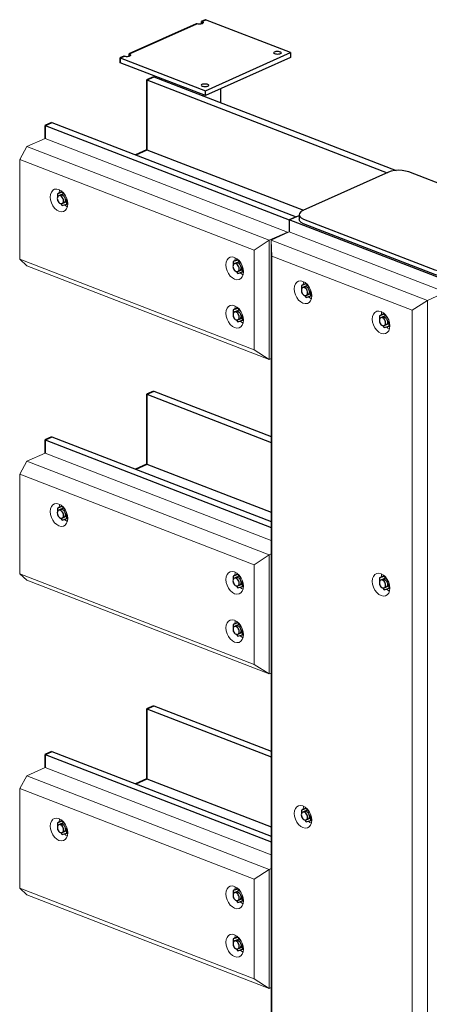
# Model space of a CAD drawing. Header units: millimetres. Extents: x -102180 to -55092, y -1328 to 109139.
# Tile 31 of 42: x -70765 to -69996, y 107289 to 109139. Entities that reach past the tile are written whole.
import ezdxf

# ---------------------------------------------------------------- set-up
doc = ezdxf.new("R2010")
doc.units = ezdxf.units.MM
for name, color, linetype, lineweight in [('N-CO-BC-BETONVORM-G', 50, 'Continuous', 25), ('N-CO-BC-BETONVORM-G-2', 50, 'Continuous', 13), ('N-CO-KC-KUNSTSTOFVORM-G', 7, 'Continuous', 13), ('N-CO-KC-KUNSTSTOFVORM-GD', 90, 'Continuous', 18), ('N-CO-SC-STAALVORM-G', 10, 'Continuous', 25), ('N-CO-SC-STAALVORM-GD', 90, 'Continuous', 35)]:
    doc.layers.add(name, color=color, linetype=linetype, lineweight=lineweight)

# ---------------------------------------------------------------- blocks, each defined once
blk = doc.blocks.new('GM_afdekklepje - GM_afdekklepje-3582460-_3D_ Copy 2')
at = {"layer": 'N-CO-SC-STAALVORM-G'}
for p, q in [((-127858.5, 108852), (-128019, 108780)), ((-127574.1, 108757.4), (-127820.3, 108852.6)), ((-128026.2, 108772.3), (-128026.2, 108763.2)), ((-128017.6, 108764.1), (-127771.3, 108668.9)), ((-127771.3, 108659.8), (-128017.6, 108755)), ((-127733.2, 108669.4), (-127572.6, 108741.5)), ((-127565.4, 108740.1), (-127565.4, 108749.2)), ((-127572.6, 108732.4), (-127733.2, 108660.4))]:
    blk.add_line(p, q, dxfattribs=at)
for points in [[(-127820.3, 108852.6, 0), (-127826.1, 108854.3, 0), (-127832.7, 108855.4, 0), (-127839.7, 108855.6, 0), (-127846.6, 108855.1, 0), (-127853, 108853.9, 0), (-127858.5, 108852, 0)], [(-128019, 108780, 0), (-128023.1, 108777.6, 0), (-128025.6, 108774.8, 0), (-128026.2, 108771.9, 0), (-128025, 108769, 0), (-128022.1, 108766.3, 0), (-128017.6, 108764.1, 0)], [(-128017.6, 108755, 0), (-128022.1, 108757.3, 0), (-128025, 108759.9, 0), (-128026.2, 108762.8, 0)], [(-127572.6, 108741.5, 0), (-127568.6, 108743.9, 0), (-127566.1, 108746.7, 0), (-127565.4, 108749.6, 0), (-127566.6, 108752.5, 0), (-127569.6, 108755.1, 0), (-127574.1, 108757.4, 0)], [(-127565.4, 108740.5, 0), (-127566.1, 108737.6, 0), (-127568.6, 108734.8, 0), (-127572.6, 108732.4, 0)], [(-127771.3, 108668.9, 0), (-127765.6, 108667.2, 0), (-127759, 108666.1, 0), (-127752, 108665.9, 0), (-127745, 108666.4, 0), (-127738.6, 108667.6, 0), (-127733.2, 108669.4, 0)], [(-127733.2, 108660.4, 0), (-127738.6, 108658.5, 0), (-127745, 108657.3, 0), (-127752, 108656.8, 0), (-127759, 108657, 0), (-127765.6, 108658.1, 0), (-127771.3, 108659.8, 0)]]:
    blk.add_polyline3d(points, dxfattribs=at)
blk = doc.blocks.new('GM_Hakorit_2850 - GM_Hakorit_2850-V15-_3D_ Copy 2')
at = {"layer": 'N-CO-KC-KUNSTSTOFVORM-G'}
for p, q in [((-128044.5, 108739.8), (-128078.5, 108724.5)), ((-127751.3, 108626.4), (-128044.5, 108739.8)), ((-128078.5, 108724.5), (-127785.3, 108611.2)), ((-128078.5, 108724.5), (-128078.5, 106133.7)), ((-128077.4, 108694.6), (-128078.5, 108724.5)), ((-127813.6, 108592.6), (-128077.4, 108694.6)), ((-128077.4, 108694.6), (-128077.4, 106140.1)), ((-127785.3, 108611.2), (-127751.3, 108626.4)), ((-127785.3, 108611.2), (-127813.6, 108592.6)), ((-127785.3, 108611.2), (-127785.3, 106020.3)), ((-127813.6, 108592.6), (-127813.6, 106038))]:
    blk.add_line(p, q, dxfattribs=at)
for points in [[(-128018.8, 108606, 0), (-128023.1, 108608.4, 0), (-128027, 108611.9, 0), (-128030.5, 108616.5, 0), (-128033.1, 108621.8, 0), (-128034.7, 108627.3, 0), (-128035.3, 108632.8, 0), (-128034.7, 108637.9, 0), (-128033.1, 108642.2, 0), (-128030.5, 108645.4, 0), (-128027, 108647.4, 0), (-128023.1, 108647.9, 0), (-128018.8, 108646.9, 0)], [(-128018.8, 108646.9, 0), (-128014.5, 108644.6, 0), (-128010.5, 108641, 0), (-128007.1, 108636.4, 0), (-128004.5, 108631.2, 0), (-128002.9, 108625.6, 0), (-128002.3, 108620.1, 0), (-128002.9, 108615, 0), (-128004.5, 108610.7, 0), (-128007.1, 108607.5, 0), (-128010.5, 108605.6, 0), (-128014.5, 108605.1, 0), (-128018.8, 108606, 0)], [(-128017.5, 108646.2, 0), (-128017.7, 108645.5, 0), (-128018.3, 108640.6, 0)], [(-128008.6, 108618.1, 0), (-128006, 108616, 0), (-128003.1, 108614.2, 0)], [(-127872.2, 108549.3, 0), (-127876.5, 108551.7, 0), (-127880.4, 108555.2, 0), (-127883.9, 108559.8, 0), (-127886.5, 108565.1, 0), (-127888.1, 108570.6, 0), (-127888.7, 108576.2, 0), (-127888.1, 108581.2, 0), (-127886.5, 108585.5, 0), (-127883.9, 108588.7, 0), (-127880.4, 108590.7, 0), (-127876.5, 108591.2, 0), (-127872.2, 108590.2, 0)], [(-127872.2, 108590.2, 0), (-127867.9, 108587.9, 0), (-127864, 108584.3, 0), (-127860.5, 108579.7, 0), (-127857.9, 108574.5, 0), (-127856.3, 108568.9, 0), (-127855.7, 108563.4, 0), (-127856.3, 108558.3, 0), (-127857.9, 108554, 0), (-127860.5, 108550.8, 0), (-127864, 108548.9, 0), (-127867.9, 108548.4, 0), (-127872.2, 108549.3, 0)], [(-127870.9, 108589.6, 0), (-127871.1, 108588.9, 0), (-127871.7, 108583.9, 0)], [(-127862, 108561.4, 0), (-127859.5, 108559.3, 0), (-127856.6, 108557.5, 0)], [(-127872.2, 108056.6, 0), (-127876.5, 108058.9, 0), (-127880.4, 108062.5, 0), (-127883.9, 108067.1, 0), (-127886.5, 108072.3, 0), (-127888.1, 108077.9, 0), (-127888.7, 108083.4, 0), (-127888.1, 108088.5, 0), (-127886.5, 108092.8, 0), (-127883.9, 108096, 0), (-127880.4, 108098, 0), (-127876.5, 108098.5, 0), (-127872.2, 108097.5, 0)], [(-127872.2, 108097.5, 0), (-127867.9, 108095.2, 0), (-127864, 108091.6, 0), (-127860.5, 108087, 0), (-127857.9, 108081.8, 0), (-127856.3, 108076.2, 0), (-127855.7, 108070.7, 0), (-127856.3, 108065.6, 0), (-127857.9, 108061.3, 0), (-127860.5, 108058.1, 0), (-127864, 108056.1, 0), (-127867.9, 108055.6, 0), (-127872.2, 108056.6, 0)], [(-127870.9, 108096.8, 0), (-127871.1, 108096.1, 0), (-127871.7, 108091.2, 0)], [(-127862, 108068.7, 0), (-127859.5, 108066.6, 0), (-127856.6, 108064.8, 0)], [(-128018.8, 107620.6, 0), (-128023.1, 107622.9, 0), (-128027, 107626.5, 0), (-128030.5, 107631.1, 0), (-128033.1, 107636.3, 0), (-128034.7, 107641.9, 0), (-128035.3, 107647.4, 0), (-128034.7, 107652.5, 0), (-128033.1, 107656.8, 0), (-128030.5, 107660, 0), (-128027, 107661.9, 0), (-128023.1, 107662.4, 0), (-128018.8, 107661.5, 0)], [(-128018.8, 107661.5, 0), (-128014.5, 107659.1, 0), (-128010.5, 107655.5, 0), (-128007.1, 107651, 0), (-128004.5, 107645.7, 0), (-128002.9, 107640.1, 0), (-128002.3, 107634.6, 0), (-128002.9, 107629.6, 0), (-128004.5, 107625.3, 0), (-128007.1, 107622, 0), (-128010.5, 107620.1, 0), (-128014.5, 107619.6, 0), (-128018.8, 107620.6, 0)], [(-128017.5, 107660.8, 0), (-128017.7, 107660.1, 0), (-128018.3, 107655.1, 0)], [(-128008.6, 107632.6, 0), (-128006, 107630.5, 0), (-128003.1, 107628.8, 0)]]:
    blk.add_polyline3d(points, dxfattribs=at)
blk = doc.blocks.new('GM_Hakorit_1120 - GM_Hakorit_1120-3596844-_3D_ Copy 2')
at = {"layer": 'N-CO-KC-KUNSTSTOFVORM-G'}
for p, q in [((-128503, 108915.3), (-128048.1, 108739.4)), ((-128082.1, 108724.1), (-128537, 108900.1)), ((-128110.4, 108705.5), (-128550.6, 108875.8)), ((-128048.1, 108739.4), (-128082.1, 108724.1)), ((-128048.1, 108738.2), (-128048.1, 108739.4)), ((-128110.4, 108705.5), (-128082.1, 108724.1)), ((-128082.1, 108724.1), (-128082.1, 108500.5)), ((-128110.4, 108518.3), (-128110.4, 108705.5)), ((-128110.4, 108518.3), (-128550.6, 108688.5)), ((-128082.1, 108500.5), (-128537, 108676.4)), ((-128082.1, 108500.5), (-128110.4, 108518.3)), ((-128082.1, 108500.5), (-128078.7, 108502))]:
    blk.add_line(p, q, dxfattribs=at)
for points in [[(-128493.4, 108805.4, 0), (-128492.8, 108810.5, 0), (-128491.1, 108814.8, 0), (-128488.5, 108818, 0)], [(-128488.3, 108818.2, 0), (-128485.1, 108820, 0), (-128481.1, 108820.5, 0), (-128476.9, 108819.5, 0), (-128472.6, 108817.2, 0), (-128468.6, 108813.6, 0), (-128465.2, 108809, 0), (-128462.6, 108803.8, 0), (-128460.9, 108798.2, 0), (-128460.4, 108792.7, 0)], [(-128475.6, 108818.8, 0), (-128475.8, 108818.1, 0), (-128476.4, 108813.2, 0)], [(-128460.4, 108792.7, 0), (-128460.9, 108787.6, 0), (-128462.6, 108783.3, 0), (-128465.2, 108780.1, 0), (-128468.6, 108778.2, 0), (-128472.6, 108777.6, 0), (-128476.9, 108778.6, 0), (-128481.1, 108780.9, 0), (-128485.1, 108784.5, 0), (-128488.5, 108789.1, 0), (-128491.1, 108794.4, 0), (-128492.8, 108799.9, 0), (-128493.4, 108805.4, 0)], [(-128466.6, 108790.7, 0), (-128464.1, 108788.6, 0), (-128461.2, 108786.8, 0)], [(-128163.5, 108677.9, 0), (-128163, 108683, 0), (-128161.3, 108687.3, 0), (-128158.7, 108690.5, 0), (-128155.3, 108692.4, 0), (-128151.3, 108692.9, 0), (-128147.1, 108692, 0), (-128142.8, 108689.6, 0), (-128138.8, 108686, 0), (-128135.4, 108681.5, 0), (-128132.8, 108676.2, 0), (-128131.1, 108670.6, 0), (-128130.6, 108665.1, 0)], [(-128145.8, 108691.3, 0), (-128146, 108690.6, 0), (-128146.5, 108685.6, 0)], [(-128130.6, 108665.1, 0), (-128131.1, 108660.1, 0), (-128132.8, 108655.8, 0), (-128135.4, 108652.5, 0), (-128138.8, 108650.6, 0), (-128142.8, 108650.1, 0), (-128147.1, 108651.1, 0), (-128151.3, 108653.4, 0), (-128155.3, 108657, 0), (-128158.7, 108661.6, 0), (-128161.3, 108666.8, 0), (-128163, 108672.4, 0), (-128163.5, 108677.9, 0)], [(-128136.8, 108663.1, 0), (-128134.3, 108661, 0), (-128131.4, 108659.3, 0)], [(-128163.5, 108587, 0), (-128163, 108592.1, 0), (-128161.3, 108596.4, 0), (-128158.7, 108599.6, 0), (-128155.3, 108601.5, 0), (-128151.3, 108602, 0), (-128147.1, 108601.1, 0), (-128142.8, 108598.7, 0), (-128138.8, 108595.1, 0), (-128135.4, 108590.6, 0), (-128132.8, 108585.3, 0), (-128131.1, 108579.7, 0), (-128130.6, 108574.2, 0)], [(-128145.8, 108600.4, 0), (-128146, 108599.7, 0), (-128146.5, 108594.7, 0)], [(-128130.6, 108574.2, 0), (-128131.1, 108569.2, 0), (-128132.8, 108564.9, 0), (-128135.4, 108561.6, 0), (-128138.8, 108559.7, 0), (-128142.8, 108559.2, 0), (-128147.1, 108560.2, 0), (-128151.3, 108562.5, 0), (-128155.3, 108566.1, 0), (-128158.7, 108570.7, 0), (-128161.3, 108575.9, 0), (-128163, 108581.5, 0), (-128163.5, 108587, 0)], [(-128136.8, 108572.2, 0), (-128134.3, 108570.1, 0), (-128131.4, 108568.4, 0)]]:
    blk.add_polyline3d(points, dxfattribs=at)
at = {"layer": 'N-CO-KC-KUNSTSTOFVORM-GD'}
for p, q in [((-128537, 108900.1), (-128503, 108915.3)), ((-128550.6, 108875.8), (-128537, 108900.1)), ((-128550.6, 108688.5), (-128550.6, 108875.8)), ((-128537, 108676.4), (-128550.6, 108688.5))]:
    blk.add_line(p, q, dxfattribs=at)
blk = doc.blocks.new('GM_Hakorit_1120 - GM_Hakorit_1120-V21-_3D_ Copy 2')
at = {"layer": 'N-CO-KC-KUNSTSTOFVORM-G'}
for p, q in [((-128503, 108324.4), (-128078.5, 108160.2)), ((-128082.1, 108133.2), (-128537, 108309.1)), ((-128110.4, 108114.6), (-128550.6, 108284.9)), ((-128110.4, 108114.6), (-128082.1, 108133.2)), ((-128078.7, 108134.8), (-128082.1, 108133.2)), ((-128082.1, 108133.2), (-128082.1, 107909.6)), ((-128110.4, 107927.3), (-128110.4, 108114.6)), ((-128110.4, 107927.3), (-128550.6, 108097.6)), ((-128082.1, 107909.6), (-128537, 108085.5)), ((-128082.1, 107909.6), (-128110.4, 107927.3)), ((-128082.1, 107909.6), (-128078.7, 107911.1))]:
    blk.add_line(p, q, dxfattribs=at)
for points in [[(-128493.4, 108214.5, 0), (-128492.8, 108219.6, 0), (-128491.1, 108223.9, 0), (-128488.5, 108227.1, 0)], [(-128488.3, 108227.3, 0), (-128485.1, 108229.1, 0), (-128481.1, 108229.6, 0), (-128476.9, 108228.6, 0), (-128472.6, 108226.3, 0), (-128468.6, 108222.7, 0), (-128465.2, 108218.1, 0), (-128462.6, 108212.9, 0), (-128460.9, 108207.3, 0), (-128460.4, 108201.8, 0)], [(-128475.6, 108227.9, 0), (-128475.8, 108227.2, 0), (-128476.4, 108222.3, 0)], [(-128460.4, 108201.8, 0), (-128460.9, 108196.7, 0), (-128462.6, 108192.4, 0), (-128465.2, 108189.2, 0), (-128468.6, 108187.2, 0), (-128472.6, 108186.7, 0), (-128476.9, 108187.7, 0), (-128481.1, 108190, 0), (-128485.1, 108193.6, 0), (-128488.5, 108198.2, 0), (-128491.1, 108203.4, 0), (-128492.8, 108209, 0), (-128493.4, 108214.5, 0)], [(-128466.6, 108199.8, 0), (-128464.1, 108197.7, 0), (-128461.2, 108195.9, 0)], [(-128163.5, 108087, 0), (-128163, 108092.1, 0), (-128161.3, 108096.4, 0), (-128158.7, 108099.6, 0), (-128155.3, 108101.5, 0), (-128151.3, 108102, 0), (-128147.1, 108101.1, 0), (-128142.8, 108098.7, 0), (-128138.8, 108095.1, 0), (-128135.4, 108090.6, 0), (-128132.8, 108085.3, 0), (-128131.1, 108079.7, 0), (-128130.6, 108074.2, 0)], [(-128145.8, 108100.4, 0), (-128146, 108099.7, 0), (-128146.5, 108094.7, 0)], [(-128130.6, 108074.2, 0), (-128131.1, 108069.2, 0), (-128132.8, 108064.9, 0), (-128135.4, 108061.6, 0), (-128138.8, 108059.7, 0), (-128142.8, 108059.2, 0), (-128147.1, 108060.2, 0), (-128151.3, 108062.5, 0), (-128155.3, 108066.1, 0), (-128158.7, 108070.7, 0), (-128161.3, 108075.9, 0), (-128163, 108081.5, 0), (-128163.5, 108087, 0)], [(-128136.8, 108072.2, 0), (-128134.3, 108070.1, 0), (-128131.4, 108068.4, 0)], [(-128163.5, 107996.1, 0), (-128163, 108001.2, 0), (-128161.3, 108005.5, 0), (-128158.7, 108008.7, 0), (-128155.3, 108010.6, 0), (-128151.3, 108011.1, 0), (-128147.1, 108010.2, 0), (-128142.8, 108007.8, 0), (-128138.8, 108004.2, 0), (-128135.4, 107999.7, 0), (-128132.8, 107994.4, 0), (-128131.1, 107988.8, 0), (-128130.6, 107983.3, 0)], [(-128145.8, 108009.5, 0), (-128146, 108008.8, 0), (-128146.5, 108003.8, 0)], [(-128130.6, 107983.3, 0), (-128131.1, 107978.2, 0), (-128132.8, 107974, 0), (-128135.4, 107970.7, 0), (-128138.8, 107968.8, 0), (-128142.8, 107968.3, 0), (-128147.1, 107969.2, 0), (-128151.3, 107971.6, 0), (-128155.3, 107975.2, 0), (-128158.7, 107979.7, 0), (-128161.3, 107985, 0), (-128163, 107990.6, 0), (-128163.5, 107996.1, 0)], [(-128136.8, 107981.3, 0), (-128134.3, 107979.2, 0), (-128131.4, 107977.5, 0)]]:
    blk.add_polyline3d(points, dxfattribs=at)
at = {"layer": 'N-CO-KC-KUNSTSTOFVORM-GD'}
for p, q in [((-128537, 108309.1), (-128503, 108324.4)), ((-128550.6, 108284.9), (-128537, 108309.1)), ((-128550.6, 108097.6), (-128550.6, 108284.9)), ((-128537, 108085.5), (-128550.6, 108097.6))]:
    blk.add_line(p, q, dxfattribs=at)
blk = doc.blocks.new('GM_Hakorit_1120 - GM_Hakorit_1120-V22-_3D_ Copy 2')
at = {"layer": 'N-CO-KC-KUNSTSTOFVORM-G'}
for p, q in [((-128503, 107733.5), (-128078.5, 107569.3)), ((-128082.1, 107542.3), (-128537, 107718.2)), ((-128110.4, 107523.7), (-128550.6, 107694)), ((-128110.4, 107523.7), (-128082.1, 107542.3)), ((-128078.7, 107543.9), (-128082.1, 107542.3)), ((-128082.1, 107542.3), (-128082.1, 107318.7)), ((-128110.4, 107336.4), (-128110.4, 107523.7)), ((-128110.4, 107336.4), (-128550.6, 107506.7)), ((-128082.1, 107318.7), (-128537, 107494.6)), ((-128082.1, 107318.7), (-128110.4, 107336.4)), ((-128082.1, 107318.7), (-128078.7, 107320.2))]:
    blk.add_line(p, q, dxfattribs=at)
for points in [[(-128493.4, 107623.6, 0), (-128492.8, 107628.7, 0), (-128491.1, 107633, 0), (-128488.5, 107636.2, 0)], [(-128488.3, 107636.4, 0), (-128485.1, 107638.1, 0), (-128481.1, 107638.7, 0), (-128476.9, 107637.7, 0), (-128472.6, 107635.4, 0), (-128468.6, 107631.8, 0), (-128465.2, 107627.2, 0), (-128462.6, 107622, 0), (-128460.9, 107616.4, 0), (-128460.4, 107610.9, 0)], [(-128475.6, 107637, 0), (-128475.8, 107636.3, 0), (-128476.4, 107631.4, 0)], [(-128460.4, 107610.9, 0), (-128460.9, 107605.8, 0), (-128462.6, 107601.5, 0), (-128465.2, 107598.3, 0), (-128468.6, 107596.3, 0), (-128472.6, 107595.8, 0), (-128476.9, 107596.8, 0), (-128481.1, 107599.1, 0), (-128485.1, 107602.7, 0), (-128488.5, 107607.3, 0), (-128491.1, 107612.5, 0), (-128492.8, 107618.1, 0), (-128493.4, 107623.6, 0)], [(-128466.6, 107608.9, 0), (-128464.1, 107606.8, 0), (-128461.2, 107605, 0)], [(-128163.5, 107496.1, 0), (-128163, 107501.2, 0), (-128161.3, 107505.5, 0), (-128158.7, 107508.7, 0), (-128155.3, 107510.6, 0), (-128151.3, 107511.1, 0), (-128147.1, 107510.2, 0), (-128142.8, 107507.8, 0), (-128138.8, 107504.2, 0), (-128135.4, 107499.7, 0), (-128132.8, 107494.4, 0), (-128131.1, 107488.8, 0), (-128130.6, 107483.3, 0)], [(-128145.8, 107509.5, 0), (-128146, 107508.8, 0), (-128146.5, 107503.8, 0)], [(-128130.6, 107483.3, 0), (-128131.1, 107478.3, 0), (-128132.8, 107474, 0), (-128135.4, 107470.7, 0), (-128138.8, 107468.8, 0), (-128142.8, 107468.3, 0), (-128147.1, 107469.3, 0), (-128151.3, 107471.6, 0), (-128155.3, 107475.2, 0), (-128158.7, 107479.8, 0), (-128161.3, 107485, 0), (-128163, 107490.6, 0), (-128163.5, 107496.1, 0)], [(-128136.8, 107481.3, 0), (-128134.3, 107479.2, 0), (-128131.4, 107477.5, 0)], [(-128163.5, 107405.2, 0), (-128163, 107410.3, 0), (-128161.3, 107414.5, 0), (-128158.7, 107417.8, 0), (-128155.3, 107419.7, 0), (-128151.3, 107420.2, 0), (-128147.1, 107419.3, 0), (-128142.8, 107416.9, 0), (-128138.8, 107413.3, 0), (-128135.4, 107408.8, 0), (-128132.8, 107403.5, 0), (-128131.1, 107397.9, 0), (-128130.6, 107392.4, 0)], [(-128130.6, 107392.4, 0), (-128131.1, 107387.3, 0), (-128132.8, 107383, 0), (-128135.4, 107379.8, 0), (-128138.8, 107377.9, 0), (-128142.8, 107377.4, 0), (-128147.1, 107378.3, 0), (-128151.3, 107380.7, 0), (-128155.3, 107384.3, 0), (-128158.7, 107388.8, 0), (-128161.3, 107394.1, 0), (-128163, 107399.7, 0), (-128163.5, 107405.2, 0)], [(-128145.8, 107418.6, 0), (-128146, 107417.9, 0), (-128146.5, 107412.9, 0)], [(-128136.8, 107390.4, 0), (-128134.3, 107388.3, 0), (-128131.4, 107386.6, 0)]]:
    blk.add_polyline3d(points, dxfattribs=at)
at = {"layer": 'N-CO-KC-KUNSTSTOFVORM-GD'}
for p, q in [((-128537, 107718.2), (-128503, 107733.5)), ((-128550.6, 107694), (-128537, 107718.2)), ((-128550.6, 107506.7), (-128550.6, 107694)), ((-128537, 107494.6), (-128550.6, 107506.7))]:
    blk.add_line(p, q, dxfattribs=at)
blk = doc.blocks.new('GM_Bouten_Moeren_Zeskant - M16-V33-_3D_ Copy 2')
at = {"layer": 'N-CO-SC-STAALVORM-G'}
for p, q in [((-124238.2, 107178.8), (-124246.9, 107174.9)), ((-124238.1, 107177.8), (-124246.9, 107174.9)), ((-124246.9, 107174.9), (-124246.9, 107168.3)), ((-124235, 107175.4), (-124244.8, 107171)), ((-124238.9, 107179.4), (-124239.2, 107178.8)), ((-124237.5, 107178.1), (-124238.1, 107177.8)), ((-124232, 107171.1), (-124238.1, 107177.8)), ((-124229.3, 107155.5), (-124229.3, 107164.8)), ((-124246.9, 107163.3), (-124246.9, 107162.3)), ((-124246.9, 107162.3), (-124246.2, 107161.6)), ((-124241.5, 107156.4), (-124238.1, 107152.6)), ((-124238.2, 107156.4), (-124228.2, 107160.9)), ((-124238.1, 107152.6), (-124229.3, 107155.5)), ((-124227.8, 107156.2), (-124229.3, 107155.5)), ((-124229.3, 107155.6), (-124227.8, 107155.1))]:
    blk.add_line(p, q, dxfattribs=at)
for points in [[(-124235.6, 107161.4, 0), (-124235.8, 107163.4, 0), (-124236.4, 107165.4, 0), (-124237.4, 107167.2, 0), (-124238.6, 107168.9, 0), (-124240, 107170.1, 0), (-124241.5, 107171, 0), (-124243, 107171.3, 0), (-124244.4, 107171.1, 0), (-124245.7, 107170.5, 0), (-124246.6, 107169.3, 0), (-124247.2, 107167.8, 0), (-124247.4, 107166, 0)], [(-124247.4, 107166, 0), (-124247.2, 107164, 0), (-124246.6, 107162, 0), (-124245.7, 107160.2, 0), (-124244.4, 107158.5, 0), (-124243, 107157.3, 0), (-124241.5, 107156.4, 0), (-124240, 107156.1, 0), (-124238.6, 107156.3, 0), (-124237.4, 107157, 0), (-124236.4, 107158.1, 0), (-124235.8, 107159.6, 0), (-124235.6, 107161.4, 0)], [(-124241.4, 107172.5, 0), (-124241, 107172.7, 0), (-124239.6, 107172.8, 0), (-124238.1, 107172.5, 0), (-124236.6, 107171.7, 0), (-124235.2, 107170.4, 0), (-124234, 107168.8, 0), (-124233, 107166.9, 0), (-124232.4, 107164.9, 0), (-124232.2, 107163, 0)], [(-124232.2, 107163, 0), (-124232.4, 107161.2, 0), (-124233, 107159.6, 0), (-124234, 107158.5, 0), (-124235.2, 107157.8, 0)]]:
    blk.add_polyline3d(points, dxfattribs=at)
blk = doc.blocks.new('GM_Bouten_Moeren_Zeskant - M16-V36-_3D_ Copy 2')
at = {"layer": 'N-CO-SC-STAALVORM-G'}
for p, q in [((-122647.8, 106472.9), (-122656.5, 106469)), ((-122647.7, 106471.9), (-122656.5, 106469)), ((-122656.5, 106469), (-122656.5, 106462.3)), ((-122644.5, 106469.5), (-122654.3, 106465.1)), ((-122648.5, 106473.5), (-122648.8, 106472.8)), ((-122647, 106472.2), (-122647.7, 106471.9)), ((-122641.6, 106465.2), (-122647.7, 106471.9)), ((-122656.5, 106457.4), (-122656.5, 106456.4)), ((-122656.5, 106456.4), (-122655.8, 106455.6)), ((-122651.1, 106450.5), (-122647.7, 106446.7)), ((-122647.8, 106450.5), (-122637.7, 106455)), ((-122647.7, 106446.7), (-122638.9, 106449.6)), ((-122638.9, 106449.6), (-122638.9, 106458.9)), ((-122637.3, 106450.3), (-122638.9, 106449.6)), ((-122638.8, 106449.6), (-122637.3, 106449.2))]:
    blk.add_line(p, q, dxfattribs=at)
for points in [[(-122645.2, 106455.5, 0), (-122645.4, 106457.5, 0), (-122646, 106459.4, 0), (-122646.9, 106461.3, 0), (-122648.1, 106462.9, 0), (-122649.5, 106464.2, 0), (-122651.1, 106465, 0), (-122652.6, 106465.4, 0), (-122654, 106465.2, 0), (-122655.2, 106464.5, 0), (-122656.1, 106463.4, 0), (-122656.7, 106461.8, 0), (-122656.9, 106460, 0)], [(-122650.9, 106466.6, 0), (-122650.6, 106466.7, 0), (-122649.2, 106466.9, 0), (-122647.7, 106466.6, 0), (-122646.1, 106465.7, 0), (-122644.7, 106464.5, 0), (-122643.5, 106462.8, 0), (-122642.6, 106461, 0), (-122642, 106459, 0), (-122641.8, 106457, 0)], [(-122656.9, 106460, 0), (-122656.7, 106458.1, 0), (-122656.1, 106456.1, 0), (-122655.2, 106454.2, 0), (-122654, 106452.6, 0), (-122652.6, 106451.3, 0), (-122651.1, 106450.5, 0), (-122649.5, 106450.2, 0), (-122648.1, 106450.3, 0), (-122646.9, 106451, 0), (-122646, 106452.2, 0), (-122645.4, 106453.7, 0), (-122645.2, 106455.5, 0)], [(-122641.8, 106457, 0), (-122642, 106455.2, 0), (-122642.6, 106453.7, 0), (-122643.5, 106452.5, 0), (-122644.7, 106451.9, 0)]]:
    blk.add_polyline3d(points, dxfattribs=at)
blk = doc.blocks.new('GM_Bouten_Moeren_Zeskant - M16-V42-_3D_ Copy 2')
at = {"layer": 'N-CO-SC-STAALVORM-G'}
for p, q in [((-128141.1, 107506.3), (-128149.7, 107502.4)), ((-128140.9, 107505.3), (-128149.7, 107502.4)), ((-128149.7, 107502.4), (-128149.7, 107495.7)), ((-128137.8, 107502.9), (-128147.6, 107498.4)), ((-128141.8, 107506.7), (-128142.2, 107505.9)), ((-128140.3, 107505.6), (-128140.9, 107505.3)), ((-128134.8, 107498.6), (-128140.9, 107505.3)), ((-128149.7, 107490.8), (-128149.7, 107489.8)), ((-128149.7, 107489.8), (-128149, 107489)), ((-128144.4, 107483.9), (-128140.9, 107480.1)), ((-128141.1, 107483.8), (-128131.1, 107488.3)), ((-128140.9, 107480.1), (-128132.1, 107483)), ((-128132.1, 107483), (-128132.1, 107492.3)), ((-128130.6, 107483.7), (-128132.1, 107483)), ((-128132.1, 107483), (-128130.6, 107482.6))]:
    blk.add_line(p, q, dxfattribs=at)
for points in [[(-128138.5, 107488.9, 0), (-128138.7, 107490.8, 0), (-128139.3, 107492.8, 0), (-128140.2, 107494.7, 0), (-128141.4, 107496.3, 0), (-128142.8, 107497.6, 0), (-128144.3, 107498.4, 0), (-128145.8, 107498.8, 0), (-128147.3, 107498.6, 0), (-128148.5, 107497.9, 0), (-128149.4, 107496.7, 0), (-128150, 107495.2, 0), (-128150.2, 107493.4, 0)], [(-128144.2, 107500, 0), (-128143.9, 107500.1, 0), (-128142.4, 107500.3, 0), (-128140.9, 107499.9, 0), (-128139.4, 107499.1, 0), (-128138, 107497.8, 0), (-128136.8, 107496.2, 0), (-128135.9, 107494.3, 0), (-128135.3, 107492.4, 0), (-128135.1, 107490.4, 0)], [(-128150.2, 107493.4, 0), (-128150, 107491.5, 0), (-128149.4, 107489.5, 0), (-128148.5, 107487.6, 0), (-128147.3, 107486, 0), (-128145.8, 107484.7, 0), (-128144.3, 107483.9, 0), (-128142.8, 107483.5, 0), (-128141.4, 107483.7, 0), (-128140.2, 107484.4, 0), (-128139.3, 107485.5, 0), (-128138.7, 107487.1, 0), (-128138.5, 107488.9, 0)], [(-128135.1, 107490.4, 0), (-128135.3, 107488.6, 0), (-128135.9, 107487.1, 0), (-128136.8, 107485.9, 0), (-128138, 107485.2, 0)]]:
    blk.add_polyline3d(points, dxfattribs=at)
blk = doc.blocks.new('GM_Bouten_Moeren_Zeskant - M16-V43-_3D_ Copy 2')
at = {"layer": 'N-CO-SC-STAALVORM-G'}
for p, q in [((-128141.1, 107415.4), (-128149.7, 107411.5)), ((-128140.9, 107414.4), (-128149.7, 107411.5)), ((-128149.7, 107411.5), (-128149.7, 107404.8)), ((-128137.8, 107411.9), (-128147.6, 107407.5)), ((-128141.7, 107416), (-128142.1, 107415.3)), ((-128140.3, 107414.7), (-128140.9, 107414.4)), ((-128134.8, 107407.6), (-128140.9, 107414.4)), ((-128149.7, 107399.9), (-128149.7, 107398.9)), ((-128149.7, 107398.9), (-128149.4, 107398.5)), ((-128144.4, 107393), (-128140.9, 107389.2)), ((-128141.1, 107392.9), (-128131, 107397.5)), ((-128140.9, 107389.2), (-128132.1, 107392.1)), ((-128132.1, 107392.1), (-128132.1, 107401.3)), ((-128130.6, 107392.8), (-128132.1, 107392.1)), ((-128132.1, 107392.1), (-128130.6, 107391.7))]:
    blk.add_line(p, q, dxfattribs=at)
for points in [[(-128138.5, 107398, 0), (-128138.7, 107399.9, 0), (-128139.3, 107401.9, 0), (-128140.2, 107403.8, 0), (-128141.4, 107405.4, 0), (-128142.8, 107406.7, 0), (-128144.3, 107407.5, 0), (-128145.8, 107407.9, 0), (-128147.3, 107407.7, 0), (-128148.5, 107407, 0), (-128149.4, 107405.8, 0), (-128150, 107404.3, 0), (-128150.2, 107402.5, 0)], [(-128144.2, 107409.1, 0), (-128143.9, 107409.2, 0), (-128142.4, 107409.4, 0), (-128140.9, 107409, 0), (-128139.4, 107408.2, 0), (-128138, 107406.9, 0), (-128136.8, 107405.3, 0), (-128135.9, 107403.4, 0), (-128135.3, 107401.5, 0), (-128135.1, 107399.5, 0)], [(-128150.2, 107402.5, 0), (-128150, 107400.5, 0), (-128149.4, 107398.6, 0), (-128148.5, 107396.7, 0), (-128147.3, 107395.1, 0), (-128145.8, 107393.8, 0), (-128144.3, 107393, 0), (-128142.8, 107392.6, 0), (-128141.4, 107392.8, 0), (-128140.2, 107393.5, 0), (-128139.3, 107394.6, 0), (-128138.7, 107396.2, 0), (-128138.5, 107398, 0)], [(-128135.1, 107399.5, 0), (-128135.3, 107397.7, 0), (-128135.9, 107396.2, 0), (-128136.8, 107395, 0), (-128138, 107394.3, 0)]]:
    blk.add_polyline3d(points, dxfattribs=at)
blk = doc.blocks.new('GM_Bouten_Moeren_Zeskant - M16-V44-_3D_ Copy 2')
at = {"layer": 'N-CO-SC-STAALVORM-G'}
for p, q in [((-128470.9, 107633.8), (-128479.5, 107629.9)), ((-128470.7, 107632.8), (-128479.5, 107629.9)), ((-128479.5, 107629.9), (-128479.5, 107623.2)), ((-128467.6, 107630.4), (-128477.4, 107626)), ((-128471.6, 107634.4), (-128471.9, 107633.7)), ((-128470.6, 107632.9), (-128470.7, 107632.8)), ((-128464.7, 107626.1), (-128470.7, 107632.8)), ((-128479.5, 107618.3), (-128479.5, 107617.3)), ((-128479.5, 107617.3), (-128478.8, 107616.6)), ((-128474.2, 107611.4), (-128470.7, 107607.6)), ((-128470.9, 107611.4), (-128460.9, 107615.9)), ((-128470.7, 107607.6), (-128461.9, 107610.5)), ((-128461.9, 107610.5), (-128461.9, 107619.8)), ((-128460.4, 107611.2), (-128461.9, 107610.5)), ((-128461.9, 107610.5), (-128460.4, 107610.1))]:
    blk.add_line(p, q, dxfattribs=at)
for points in [[(-128474, 107627.5, 0), (-128473.7, 107627.6, 0), (-128472.3, 107627.8, 0), (-128470.7, 107627.5, 0), (-128469.2, 107626.7, 0), (-128467.8, 107625.4, 0), (-128466.6, 107623.8, 0), (-128465.7, 107621.9, 0), (-128465.1, 107619.9, 0), (-128464.9, 107617.9, 0)], [(-128468.3, 107616.4, 0), (-128468.5, 107618.4, 0), (-128469.1, 107620.4, 0), (-128470, 107622.2, 0), (-128471.2, 107623.9, 0), (-128472.6, 107625.1, 0), (-128474.1, 107626, 0), (-128475.7, 107626.3, 0), (-128477.1, 107626.1, 0), (-128478.3, 107625.4, 0), (-128479.2, 107624.3, 0), (-128479.8, 107622.8, 0), (-128480, 107621, 0)], [(-128480, 107621, 0), (-128479.8, 107619, 0), (-128479.2, 107617, 0), (-128478.3, 107615.1, 0), (-128477.1, 107613.5, 0), (-128475.7, 107612.3, 0), (-128474.1, 107611.4, 0), (-128472.6, 107611.1, 0), (-128471.2, 107611.3, 0), (-128470, 107611.9, 0), (-128469.1, 107613.1, 0), (-128468.5, 107614.6, 0), (-128468.3, 107616.4, 0)], [(-128464.9, 107617.9, 0), (-128465.1, 107616.1, 0), (-128465.7, 107614.6, 0), (-128466.6, 107613.5, 0), (-128467.8, 107612.8, 0)]]:
    blk.add_polyline3d(points, dxfattribs=at)
blk = doc.blocks.new('GM_Bouten_Moeren_Zeskant - M16-V80-_3D_ Copy 2')
at = {"layer": 'N-CO-SC-STAALVORM-G'}
for p, q in [((-127866.2, 108093.6), (-127874.9, 108089.7)), ((-127866.1, 108092.6), (-127874.9, 108089.7)), ((-127874.9, 108089.7), (-127874.9, 108083)), ((-127862.9, 108090.2), (-127872.8, 108085.8)), ((-127866.9, 108094.2), (-127867.2, 108093.5)), ((-127865.4, 108092.9), (-127866.1, 108092.6)), ((-127860, 108085.9), (-127866.1, 108092.6)), ((-127874.9, 108078.1), (-127874.9, 108077.1)), ((-127874.9, 108077.1), (-127874.2, 108076.4)), ((-127869.5, 108071.2), (-127866.1, 108067.4)), ((-127866.2, 108071.2), (-127856.2, 108075.7)), ((-127857.3, 108070.3), (-127857.3, 108079.6)), ((-127855.7, 108071), (-127857.3, 108070.3)), ((-127866.1, 108067.4), (-127857.3, 108070.3)), ((-127857.2, 108070.4), (-127855.7, 108069.9))]:
    blk.add_line(p, q, dxfattribs=at)
for points in [[(-127863.6, 108076.2, 0), (-127863.8, 108078.2, 0), (-127864.4, 108080.2, 0), (-127865.3, 108082, 0), (-127866.6, 108083.7, 0), (-127868, 108084.9, 0), (-127869.5, 108085.8, 0), (-127871, 108086.1, 0), (-127872.4, 108085.9, 0), (-127873.6, 108085.2, 0), (-127874.6, 108084.1, 0), (-127875.1, 108082.6, 0), (-127875.3, 108080.8, 0)], [(-127875.3, 108080.8, 0), (-127875.1, 108078.8, 0), (-127874.6, 108076.8, 0), (-127873.6, 108075, 0), (-127872.4, 108073.3, 0), (-127871, 108072.1, 0), (-127869.5, 108071.2, 0), (-127868, 108070.9, 0), (-127866.6, 108071.1, 0), (-127865.3, 108071.7, 0), (-127864.4, 108072.9, 0), (-127863.8, 108074.4, 0), (-127863.6, 108076.2, 0)], [(-127869.4, 108087.3, 0), (-127869, 108087.5, 0), (-127867.6, 108087.6, 0), (-127866.1, 108087.3, 0), (-127864.6, 108086.5, 0), (-127863.2, 108085.2, 0), (-127861.9, 108083.6, 0), (-127861, 108081.7, 0), (-127860.4, 108079.7, 0), (-127860.2, 108077.8, 0)], [(-127860.2, 108077.8, 0), (-127860.4, 108075.9, 0), (-127861, 108074.4, 0), (-127861.9, 108073.3, 0), (-127863.2, 108072.6, 0)]]:
    blk.add_polyline3d(points, dxfattribs=at)
blk = doc.blocks.new('GM_Bouten_Moeren_Zeskant - M16-V49-_3D_ Copy 2')
at = {"layer": 'N-CO-SC-STAALVORM-G'}
for p, q in [((-127734.3, 107939.9), (-127743, 107936)), ((-127734.2, 107938.9), (-127743, 107936)), ((-127743, 107936), (-127743, 107929.3)), ((-127743, 107924.4), (-127743, 107923.4)), ((-127743, 107923.4), (-127742.3, 107922.6)), ((-127731, 107936.5), (-127740.8, 107932)), ((-127735, 107940.5), (-127735.4, 107939.5)), ((-127733.5, 107939.2), (-127734.2, 107938.9)), ((-127728.1, 107932.2), (-127734.2, 107938.9)), ((-127725.4, 107916.6), (-127725.4, 107925.9)), ((-127737.6, 107917.5), (-127734.2, 107913.7)), ((-127734.3, 107917.5), (-127724.3, 107921.9)), ((-127734.2, 107913.7), (-127725.4, 107916.6)), ((-127723.8, 107917.3), (-127725.4, 107916.6)), ((-127725.3, 107916.6), (-127723.8, 107916.2))]:
    blk.add_line(p, q, dxfattribs=at)
for points in [[(-127731.7, 107922.5, 0), (-127731.9, 107924.4, 0), (-127732.5, 107926.4, 0), (-127733.4, 107928.3, 0), (-127734.6, 107929.9, 0), (-127736, 107931.2, 0), (-127737.6, 107932, 0), (-127739.1, 107932.4, 0), (-127740.5, 107932.2, 0), (-127741.7, 107931.5, 0), (-127742.6, 107930.3, 0), (-127743.2, 107928.8, 0), (-127743.4, 107927, 0)], [(-127743.4, 107927, 0), (-127743.2, 107925.1, 0), (-127742.6, 107923.1, 0), (-127741.7, 107921.2, 0), (-127740.5, 107919.6, 0), (-127739.1, 107918.3, 0), (-127737.6, 107917.5, 0), (-127736, 107917.1, 0), (-127734.6, 107917.3, 0), (-127733.4, 107918, 0), (-127732.5, 107919.1, 0), (-127731.9, 107920.7, 0), (-127731.7, 107922.5, 0)], [(-127737.4, 107933.6, 0), (-127737.1, 107933.7, 0), (-127735.7, 107933.9, 0), (-127734.2, 107933.5, 0), (-127732.6, 107932.7, 0), (-127731.2, 107931.4, 0), (-127730, 107929.8, 0), (-127729.1, 107927.9, 0), (-127728.5, 107926, 0), (-127728.3, 107924, 0)], [(-127728.3, 107924, 0), (-127728.5, 107922.2, 0), (-127729.1, 107920.7, 0), (-127730, 107919.5, 0), (-127731.2, 107918.8, 0)]]:
    blk.add_polyline3d(points, dxfattribs=at)
blk = doc.blocks.new('GM_Bevestigingsplaat radardetector2 - GM_Bevestigingsplaat radardetector2-V96-_3D_ Copy 2')
at = {"layer": 'N-CO-SC-STAALVORM-G'}
for p, q in [((-128042.1, 109076.8), (-128202, 109138.6)), ((-128202, 109005), (-128042.1, 109076.8)), ((-128042.1, 109076.8), (-128042.1, 109067.7)), ((-128361.8, 109066.9), (-128202, 109005)), ((-128202, 108995.9), (-128361.8, 109057.8)), ((-128042.1, 109067.7), (-128202, 108995.9)), ((-128243.5, 109010), (-128243.5, 109012)), ((-128206.8, 108997.8), (-128206.8, 108995.9)), ((-128202, 108995.9), (-128202, 109005)), ((-128172.8, 108982.7), (-128172.8, 109009))]:
    blk.add_line(p, q, dxfattribs=at)
for points in [[(-128208.3, 109131.1, 0), (-128209.5, 109130.7, 0), (-128211, 109130.3, 0), (-128212.6, 109130.2, 0), (-128214.3, 109130.2, 0), (-128215.9, 109130.4, 0), (-128217.4, 109130.7, 0), (-128218.6, 109131.1, 0)], [(-128209.1, 109135.4, 0), (-128208, 109134.9, 0), (-128207.1, 109134.3, 0), (-128206.5, 109133.7, 0), (-128206.4, 109133, 0), (-128206.7, 109132.3, 0), (-128207.3, 109131.7, 0), (-128208.3, 109131.1, 0)], [(-128344.3, 109070, 0), (-128345.6, 109069.6, 0), (-128347.1, 109069.3, 0), (-128348.7, 109069.1, 0), (-128350.4, 109069.1, 0), (-128352, 109069.3, 0), (-128353.4, 109069.6, 0), (-128354.7, 109070.1, 0)], [(-128345.2, 109074.3, 0), (-128344, 109073.8, 0), (-128343.1, 109073.3, 0), (-128342.6, 109072.6, 0), (-128342.5, 109071.9, 0), (-128342.7, 109071.2, 0), (-128343.4, 109070.6, 0), (-128344.3, 109070, 0)], [(-128061.7, 109074.4, 0), (-128063.1, 109073.9, 0), (-128064.8, 109073.6, 0), (-128066.6, 109073.5, 0), (-128068.4, 109073.6, 0), (-128070.1, 109073.8, 0), (-128071.6, 109074.3, 0), (-128072.7, 109074.9, 0), (-128073.5, 109075.5, 0), (-128073.8, 109076.3, 0)], [(-128073.6, 109077.1, 0), (-128073, 109077.8, 0), (-128072, 109078.4, 0)], [(-128072, 109078.4, 0), (-128070.5, 109078.9, 0), (-128068.9, 109079.2, 0), (-128067.1, 109079.3, 0), (-128065.3, 109079.2, 0), (-128063.5, 109079, 0), (-128062.1, 109078.5, 0), (-128060.9, 109078, 0), (-128060.1, 109077.3, 0), (-128059.8, 109076.5, 0), (-128060, 109075.8, 0), (-128060.6, 109075, 0), (-128061.7, 109074.4, 0)], [(-128197.8, 109013.4, 0), (-128199.2, 109012.9, 0), (-128200.8, 109012.5, 0), (-128202.6, 109012.4, 0), (-128204.4, 109012.5, 0), (-128206.2, 109012.8, 0), (-128207.6, 109013.2, 0), (-128208.8, 109013.8, 0), (-128209.6, 109014.5, 0), (-128209.9, 109015.2, 0)], [(-128209.7, 109016, 0), (-128209.1, 109016.7, 0), (-128208, 109017.3, 0)], [(-128208, 109017.3, 0), (-128206.6, 109017.8, 0), (-128204.9, 109018.1, 0), (-128203.1, 109018.2, 0), (-128201.3, 109018.2, 0), (-128199.6, 109017.9, 0), (-128198.1, 109017.5, 0), (-128197, 109016.9, 0), (-128196.2, 109016.2, 0), (-128195.9, 109015.4, 0), (-128196.1, 109014.7, 0), (-128196.7, 109014, 0), (-128197.8, 109013.4, 0)]]:
    blk.add_polyline3d(points, dxfattribs=at)
at = {"layer": 'N-CO-SC-STAALVORM-GD'}
for p, q in [((-128345.2, 109074.3), (-128218.6, 109131.1)), ((-128209.1, 109135.4), (-128202, 109138.6)), ((-128209.1, 109130.8), (-128209.1, 109135.4)), ((-128361.8, 109066.9), (-128354.7, 109070.1)), ((-128345.2, 109069.7), (-128345.2, 109074.3)), ((-128361.8, 109057.8), (-128361.8, 109066.9))]:
    blk.add_line(p, q, dxfattribs=at)

msp = doc.modelspace()

# ---------------------------------------------------------------- linework, layer by layer
at = {"layer": 'N-CO-SC-STAALVORM-G'}
for p, q in [((-70526.2, 109025.7), (-70074.8, 108851.1)), ((-70513.3, 109031.5), (-70057.9, 108855.4)), ((-70704.4, 108945.7), (-70245.9, 108768.3)), ((-70717.3, 108939.9), (-70258.8, 108762.5)), ((-70526.2, 108894.3), (-70232.1, 108780.6)), ((-70258.8, 108762.5), (-70240.5, 108770.7)), ((-70245.9, 108768.3), (-70258.8, 108762.5)), ((-70258.8, 108762.5), (-70258.8, 108739.8)), ((-70258.8, 108762.5), (-70258.8, 108739.8)), ((-69965.6, 108649.2), (-70258.8, 108762.5)), ((-70513.3, 108440.6), (-70292.8, 108355.3)), ((-70526.2, 108434.8), (-70292.8, 108344.5)), ((-70717.3, 108349), (-70292.8, 108184.8)), ((-70704.4, 108354.8), (-70292.8, 108195.6)), ((-70526.2, 108303.4), (-70292.8, 108213.2)), ((-70513.3, 107849.7), (-70292.8, 107764.4)), ((-70526.2, 107843.9), (-70292.8, 107753.6)), ((-70717.3, 107758.1), (-70292.8, 107593.9)), ((-70704.4, 107763.9), (-70292.8, 107604.7)), ((-70526.2, 107712.5), (-70292.8, 107622.2))]:
    msp.add_line(p, q, dxfattribs=at)
at = {"layer": 'N-CO-SC-STAALVORM-GD'}
for p, q in [((-70526.2, 109025.7), (-70513.3, 109031.5)), ((-70526.2, 108894.3), (-70526.2, 109025.7)), ((-70717.3, 108939.9), (-70704.4, 108945.7)), ((-70717.3, 108915.3), (-70717.3, 108939.9)), ((-70547.2, 108884.9), (-70526.2, 108894.3)), ((-70526.2, 108434.8), (-70513.3, 108440.6)), ((-70526.2, 108303.4), (-70526.2, 108434.8)), ((-70717.3, 108349), (-70704.4, 108354.8)), ((-70717.3, 108324.4), (-70717.3, 108349)), ((-70547.2, 108294), (-70526.2, 108303.4)), ((-70526.2, 107843.9), (-70513.3, 107849.7)), ((-70526.2, 107712.5), (-70526.2, 107843.9)), ((-70717.3, 107758.1), (-70704.4, 107763.9)), ((-70717.3, 107733.5), (-70717.3, 107758.1)), ((-70547.2, 107703.1), (-70526.2, 107712.5))]:
    msp.add_line(p, q, dxfattribs=at)

# ---------------------------------------------------------------- block references
at = {"layer": 'N-CO-BC-BETONVORM-G'}
for name, p in [('GM_Bevestigingsplaat radardetector2 - GM_Bevestigingsplaat radardetector2-V96-_3D_ Copy 2', (57785.7, 0)), ('GM_afdekklepje - GM_afdekklepje-3582460-_3D_ Copy 2', (57785.7, 0)), ('GM_Bouten_Moeren_Zeskant - M16-V33-_3D_ Copy 2', (53553, 1636.8)), ('GM_Hakorit_2850 - GM_Hakorit_2850-V15-_3D_ Copy 2', (57785.7, 0)), ('GM_Bouten_Moeren_Zeskant - M16-V33-_3D_ Copy 2', (53882.8, 1509.2)), ('GM_Bouten_Moeren_Zeskant - M16-V49-_3D_ Copy 2', (57507.2, 703.2)), ('GM_Bouten_Moeren_Zeskant - M16-V36-_3D_ Copy 2', (52292.4, 2124.3)), ('GM_Bouten_Moeren_Zeskant - M16-V33-_3D_ Copy 2', (54157.7, 1407.5)), ('GM_Bouten_Moeren_Zeskant - M16-V33-_3D_ Copy 2', (53553, 1045.9)), ('GM_Bouten_Moeren_Zeskant - M16-V33-_3D_ Copy 2', (53882.8, 918.3)), ('GM_Bouten_Moeren_Zeskant - M16-V80-_3D_ Copy 2', (57785.7, 0)), ('GM_Bouten_Moeren_Zeskant - M16-V36-_3D_ Copy 2', (52292.4, 1533.4)), ('GM_Bouten_Moeren_Zeskant - M16-V33-_3D_ Copy 2', (54011.1, 478.7)), ('GM_Bouten_Moeren_Zeskant - M16-V44-_3D_ Copy 2', (57785.7, 0)), ('GM_Bouten_Moeren_Zeskant - M16-V42-_3D_ Copy 2', (57785.7, 0)), ('GM_Bouten_Moeren_Zeskant - M16-V43-_3D_ Copy 2', (57785.7, 0))]:
    msp.add_blockref(name, p, dxfattribs=at)
at = {"layer": 'N-CO-BC-BETONVORM-G-2'}
for name in ['GM_Hakorit_1120 - GM_Hakorit_1120-3596844-_3D_ Copy 2', 'GM_Hakorit_1120 - GM_Hakorit_1120-V21-_3D_ Copy 2', 'GM_Hakorit_1120 - GM_Hakorit_1120-V22-_3D_ Copy 2']:
    msp.add_blockref(name, (57785.7, 0), dxfattribs=at)

doc.saveas('drawing.dxf')
